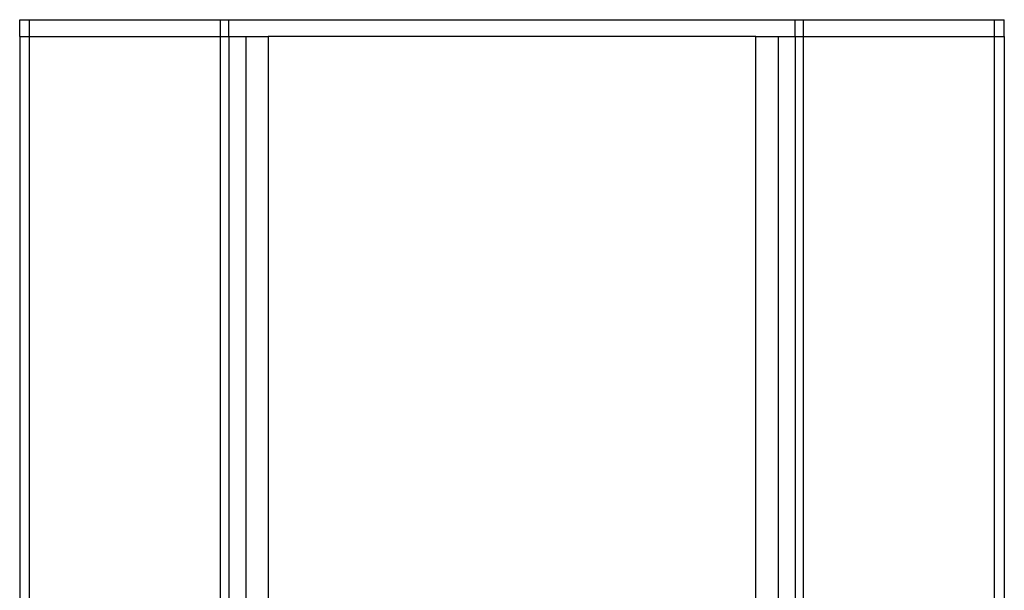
# Model space of a CAD drawing. Header units: millimetres. Extents: x 142 to 682, y 119 to 469.
# Tile 24 of 26: x 578 to 600, y 456 to 469. Entities that reach past the tile are written whole.
import ezdxf

# ---------------------------------------------------------------- set-up
doc = ezdxf.new("R2010")
doc.units = ezdxf.units.MM
doc.header["$LTSCALE"] = 46.255
doc.layers.add('00_COMPONENTS', color=7, linetype='CONTINUOUS')

msp = doc.modelspace()

# ---------------------------------------------------------------- linework, layer by layer
at = {"layer": '00_COMPONENTS'}
for p, q in [((578.4331, 468.6549), (578.4331, 469.0299)), ((578.4331, 469.0299), (600.4331, 469.0299)), ((578.6532, 452.1549), (578.6532, 469.0299)), ((582.9167, 452.1549), (582.9167, 469.0299)), ((583.1081, 468.6549), (583.1081, 469.0299)), ((595.7581, 468.6549), (595.7581, 469.0299)), ((595.9495, 452.1549), (595.9495, 469.0299)), ((600.213, 452.1549), (600.213, 469.0299)), ((600.4331, 468.6549), (600.4331, 469.0299)), ((578.4331, 468.6549), (578.4331, 452.1549)), ((578.4331, 468.6549), (578.6532, 468.6549)), ((578.6532, 468.6549), (582.9167, 468.6549)), ((582.9167, 468.6549), (583.9831, 468.6549)), ((583.1081, 468.6549), (583.1081, 452.1549)), ((583.4831, 468.6549), (583.4831, 452.1549)), ((583.9831, 468.6549), (583.9831, 418.0799)), ((594.8831, 468.6549), (583.9831, 468.6549)), ((594.8831, 418.0799), (594.8831, 468.6549)), ((594.8831, 468.6549), (595.9495, 468.6549)), ((595.3831, 468.6549), (595.3831, 452.1549)), ((595.7581, 468.6549), (595.7581, 452.1549)), ((595.9495, 468.6549), (600.213, 468.6549)), ((600.213, 468.6549), (600.4331, 468.6549)), ((600.4331, 468.6549), (600.4331, 452.1549))]:
    msp.add_line(p, q, dxfattribs=at)

doc.saveas('drawing.dxf')
